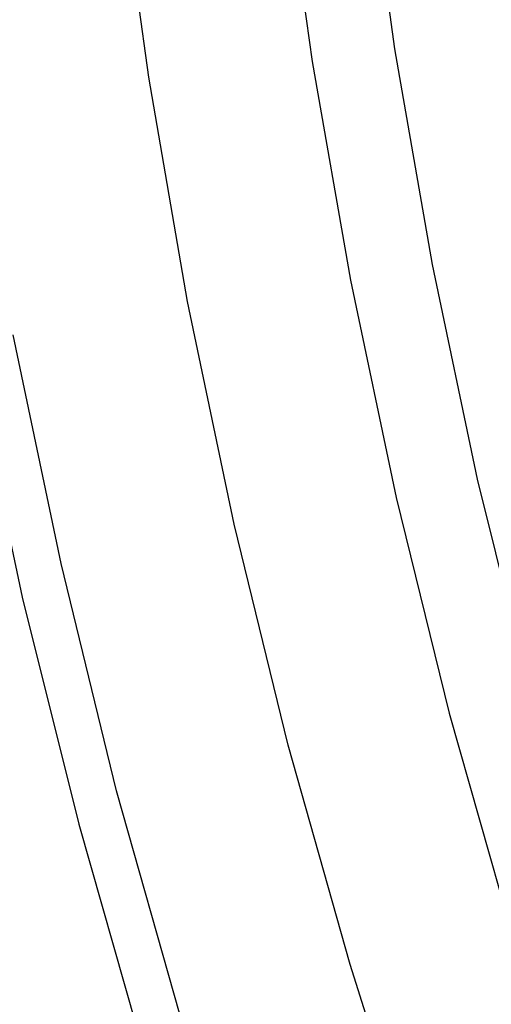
# Model space of a CAD drawing. Header units: millimetres. Extents: x 6239 to 7218, y -13987 to -13139.
# Tile 77 of 256: x 6668.53 to 6672.78, y -13474.84 to -13465.96. Entities that reach past the tile are written whole.
import ezdxf

# ---------------------------------------------------------------- set-up
doc = ezdxf.new("R2010")
doc.units = ezdxf.units.MM
doc.layers.add('color', color=7, linetype='Continuous')

msp = doc.modelspace()

# ---------------------------------------------------------------- linework, layer by layer
at = {"color": 7, "true_color": 0xffffff}
for p, q in [((6671.6346, -13464.2629, 212.0295), (6671.9067, -13466.2209, 212.0295)), ((6670.8889, -13464.3535, 211.3665), (6671.1646, -13466.3371, 211.3665)), ((6671.9067, -13466.2209, 212.0295), (6672.2463, -13468.1683, 212.0295)), ((6671.1646, -13466.3371, 211.3665), (6671.5086, -13468.31, 211.3665)), ((6672.2463, -13468.1683, 212.0295), (6672.6528, -13470.1028, 212.0295)), ((6671.5086, -13468.31, 211.3665), (6671.9205, -13470.2699, 211.3665)), ((6672.6528, -13470.1028, 212.0295), (6673.1259, -13472.0221, 212.0295)), ((6671.9205, -13470.2699, 211.3665), (6672.3997, -13472.2144, 211.3665)), ((6672.3997, -13472.2144, 211.3665), (6672.9458, -13474.1412, 211.3665))]:
    msp.add_line(p, q, dxfattribs=at)
at = {"layer": 'color', "color": 254, "true_color": 0xcad1ee}
for p, q in [((6669.6903, -13466.476, 28.2), (6669.4106, -13464.4412, 28.2)), ((6669.6903, -13466.476, 28.2), (6669.4106, -13464.4412, 28.2)), ((6669.6903, -13466.476, 26.2), (6669.4106, -13464.4412, 26.2)), ((6669.6903, -13466.476, 27.2), (6669.4106, -13464.4412, 27.2)), ((6669.6903, -13466.476, 26.2), (6669.4106, -13464.4412, 26.2)), ((6670.0401, -13468.5, 28.2), (6669.6903, -13466.476, 28.2)), ((6670.0401, -13468.5, 28.2), (6669.6903, -13466.476, 28.2)), ((6670.0401, -13468.5, 26.2), (6669.6903, -13466.476, 26.2)), ((6670.0401, -13468.5, 27.2), (6669.6903, -13466.476, 27.2)), ((6670.0401, -13468.5, 26.2), (6669.6903, -13466.476, 26.2)), ((6670.4596, -13470.5108, 28.2), (6670.0401, -13468.5, 28.2)), ((6670.4596, -13470.5108, 28.2), (6670.0401, -13468.5, 28.2)), ((6670.4596, -13470.5108, 26.2), (6670.0401, -13468.5, 26.2)), ((6670.4596, -13470.5108, 27.2), (6670.0401, -13468.5, 27.2)), ((6670.4596, -13470.5108, 26.2), (6670.0401, -13468.5, 26.2)), ((6668.8993, -13470.8667, 26.2), (6668.4686, -13468.8022, 26.2)), ((6668.8993, -13470.8667, 26.2), (6668.4686, -13468.8022, 26.2)), ((6668.1102, -13469.101, 28.2), (6668.5491, -13471.1678, 28.2)), ((6668.1102, -13469.101, 30.3), (6668.5491, -13471.1678, 30.3)), ((6668.1102, -13469.101, 28.2), (6668.5491, -13471.1678, 28.2)), ((6668.1102, -13469.101, 29.25), (6668.5491, -13471.1678, 29.25)), ((6668.1102, -13469.101, 30.3), (6668.5491, -13471.1678, 30.3)), ((6670.9482, -13472.5058, 28.2), (6670.4596, -13470.5108, 28.2)), ((6670.9482, -13472.5058, 28.2), (6670.4596, -13470.5108, 28.2)), ((6670.9482, -13472.5058, 26.2), (6670.4596, -13470.5108, 26.2)), ((6670.9482, -13472.5058, 27.2), (6670.4596, -13470.5108, 27.2)), ((6670.9482, -13472.5058, 26.2), (6670.4596, -13470.5108, 26.2)), ((6669.401, -13472.9151, 26.2), (6668.8993, -13470.8667, 26.2)), ((6669.401, -13472.9151, 26.2), (6668.8993, -13470.8667, 26.2)), ((6668.5491, -13471.1678, 28.2), (6669.0588, -13473.2182, 28.2)), ((6668.5491, -13471.1678, 30.3), (6669.0588, -13473.2182, 30.3)), ((6668.5491, -13471.1678, 28.2), (6669.0588, -13473.2182, 28.2)), ((6668.5491, -13471.1678, 29.25), (6669.0588, -13473.2182, 29.25)), ((6668.5491, -13471.1678, 30.3), (6669.0588, -13473.2182, 30.3)), ((6671.5053, -13474.4828, 28.2), (6670.9482, -13472.5058, 28.2)), ((6671.5053, -13474.4828, 28.2), (6670.9482, -13472.5058, 28.2)), ((6671.5053, -13474.4828, 26.2), (6670.9482, -13472.5058, 26.2)), ((6671.5053, -13474.4828, 27.2), (6670.9482, -13472.5058, 27.2)), ((6671.5053, -13474.4828, 26.2), (6670.9482, -13472.5058, 26.2)), ((6669.9731, -13474.945, 26.2), (6669.401, -13472.9151, 26.2)), ((6669.9731, -13474.945, 26.2), (6669.401, -13472.9151, 26.2)), ((6669.0588, -13473.2182, 28.2), (6669.6385, -13475.2499, 28.2)), ((6669.0588, -13473.2182, 30.3), (6669.6385, -13475.2499, 30.3)), ((6669.0588, -13473.2182, 28.2), (6669.6385, -13475.2499, 28.2)), ((6669.0588, -13473.2182, 29.25), (6669.6385, -13475.2499, 29.25)), ((6669.0588, -13473.2182, 30.3), (6669.6385, -13475.2499, 30.3)), ((6672.1304, -13476.4394, 28.2), (6671.5053, -13474.4828, 28.2)), ((6672.1304, -13476.4394, 28.2), (6671.5053, -13474.4828, 28.2)), ((6672.1304, -13476.4394, 26.2), (6671.5053, -13474.4828, 26.2)), ((6672.1304, -13476.4394, 27.2), (6671.5053, -13474.4828, 27.2)), ((6672.1304, -13476.4394, 26.2), (6671.5053, -13474.4828, 26.2))]:
    msp.add_line(p, q, dxfattribs=at)

doc.saveas('drawing.dxf')
